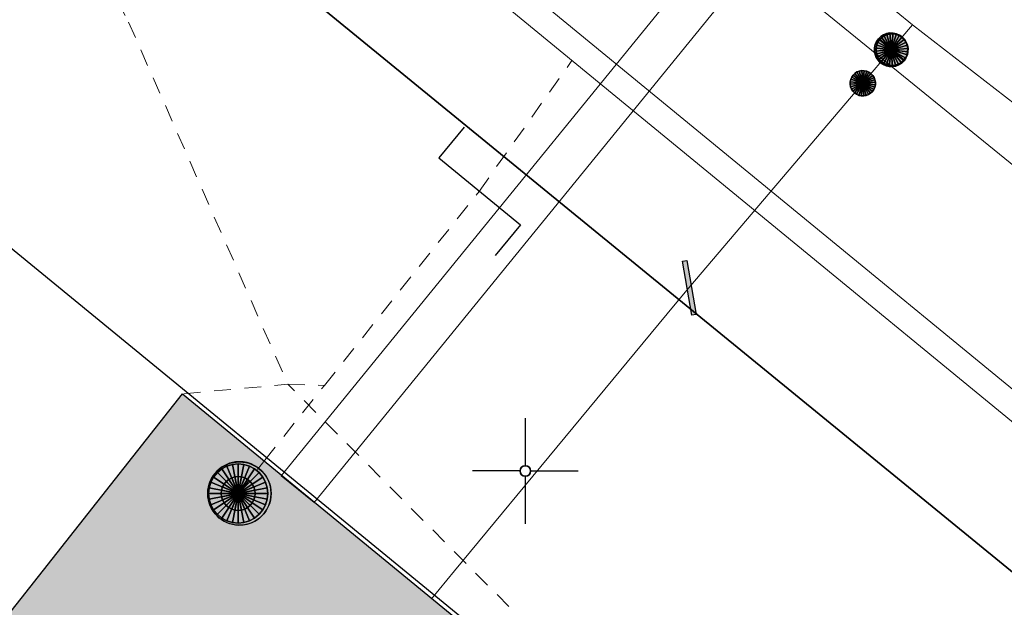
# Model space of a CAD drawing. Header units: metres. Extents: x 2695560 to 2696939, y 1260529 to 1262050.
# Tile 80 of 256: x 2696045 to 2696057, y 1260848 to 1260855. Entities that reach past the tile are written whole.
import ezdxf

# ---------------------------------------------------------------- set-up
doc = ezdxf.new("R2010")
doc.units = ezdxf.units.M
doc.linetypes.add('AUSGEZOGEN', pattern=[0])
doc.linetypes.add('VERDECKT2_S2', pattern=[0.36, 0.2, -0.16])
for name, color, linetype in [('XR$1$AV_Gebäudeflächen (BB)', 7, 'AUSGEZOGEN'), ('XR$1$AV_Koordinatennetzpunkte', 7, 'AUSGEZOGEN'), ('XR$1$AV_Linien (BB)', 7, 'AUSGEZOGEN'), ('XR$1$AW_LK_Schachtdeckel', 24, 'AUSGEZOGEN'), ('XR$1$AW_LK_Zwischenpunkt', 24, 'AUSGEZOGEN'), ('XR$1$GA_LK_Absperrarmatur', 32, 'AUSGEZOGEN'), ('XR$1$GA_LK_Rohrleitungsteil', 32, 'AUSGEZOGEN'), ('XR$1$Liegenschaftsgrenzen', 7, 'AUSGEZOGEN'), ('XR$1$PFAW', 255, 'AUSGEZOGEN'), ('XR$1$PFGA', 255, 'AUSGEZOGEN'), ('XR$1$RP_Abstandslinie', 7, 'AUSGEZOGEN')]:
    doc.layers.add(name, color=color, linetype=linetype)
for name, color, linetype, lineweight in [('XR$2$ABW-Linie-R-ungenau', 4, 'VERDECKT2_S2', 18), ('XR$2$ABW-LinieFlaeche-R-genau', 4, 'AUSGEZOGEN', 18), ('XR$2$ABW-Punkt', 6, 'AUSGEZOGEN', 18), ('XR$2$ELE-LinieFlaeche-genau', 1, 'AUSGEZOGEN', 18), ('XR$2$GAS-Linie-genau', 12, 'AUSGEZOGEN', 18), ('XR$2$GAS-Punkt', 12, 'AUSGEZOGEN', 18), ('XR$2$WAS-Linie-genau', 5, 'AUSGEZOGEN', 18)]:
    doc.layers.add(name, color=color, linetype=linetype, lineweight=lineweight)

# ---------------------------------------------------------------- blocks, each defined once
blk = doc.blocks.new('COMPLEXOBJECT_769')
at = {"layer": 'XR$1$AV_Linien (BB)', "color": 7, "linetype": 'AUSGEZOGEN', "transparency": 33554687}
blk.add_line((6057.02, 10847.78), (6045.408, 10857.262), dxfattribs=at)
blk = doc.blocks.new('COMPLEXOBJECT_1176')
at = {"layer": 'XR$1$Liegenschaftsgrenzen', "color": 7, "linetype": 'AUSGEZOGEN', "transparency": 33554687}
blk.add_line((6041.04, 10860.83), (6057.02, 10847.78), dxfattribs=at)
blk = doc.blocks.new('BAV2041')
at = {"color": 7, "transparency": 33554687}
for p, q in [((0, 0.5), (0, 0.05)), ((-0.05, 0), (-0.5, 0)), ((0.05, 0), (0.5, 0)), ((0, -0.05), (0, -0.5))]:
    blk.add_line(p, q, dxfattribs=at)
blk.add_circle((0, 0), 0.05, dxfattribs=at)
for start, end in [(90, 270), (270, 90)]:
    blk.add_arc((0, 0), 0.05, start, end, dxfattribs=at)
blk = doc.blocks.new('BAW2093')
at = {"transparency": 33554687}
blk.add_lwpolyline([(-0.375, -0.5), (0, -0.5), (0, 0.5), (0.375, 0.5)], dxfattribs=at)
blk = doc.blocks.new('BAW2082')
at = {"layer": 'XR$1$PFAW', "transparency": 33554687}
blk.add_hatch(color=7, dxfattribs=at).paths.add_polyline_path([(0.509, -0.003), (0.499, 0.098), (0.469, 0.194), (0.42, 0.283), (0.354, 0.359), (0.274, 0.421), (0.183, 0.466), (0.085, 0.491), (-0.016, 0.496), (-0.116, 0.481), (-0.211, 0.446), (-0.297, 0.392), (-0.37, 0.323), (-0.428, 0.24), (-0.468, 0.147), (-0.488, 0.047), (-0.488, -0.054), (-0.468, -0.153), (-0.428, -0.246), (-0.37, -0.329), (-0.297, -0.398), (-0.211, -0.452), (-0.116, -0.487), (-0.016, -0.502), (0.085, -0.497), (0.183, -0.472), (0.274, -0.427), (0.354, -0.366), (0.42, -0.289), (0.469, -0.2), (0.499, -0.104)])
at = {"transparency": 33554687}
for start, end in [(91.1948, 268.8052), (268.8052, 91.1948)]:
    blk.add_arc((0.01, 0), 0.5, start, end, dxfattribs=at)
at = {"layer": 'XR$1$PFAW', "transparency": 33554687}
blk.add_circle((0.009, -0.003), 0.5, dxfattribs=at)
blk = doc.blocks.new('BGA2013')
at = {"transparency": 33554687}
blk.add_hatch(color=36, dxfattribs=at).paths.add_polyline_path([(-0.291, -0.409), (0.352, 0.357), (0.291, 0.409), (-0.352, -0.357)])
at = {"color": 32, "transparency": 33554687}
blk.add_lwpolyline([(-0.291, -0.409), (-0.352, -0.357), (0.291, 0.409), (0.352, 0.357), (-0.291, -0.409)], close=True, dxfattribs=at)
blk = doc.blocks.new('BGA965')
at = {"layer": 'XR$1$PFGA', "transparency": 33554687}
blk.add_hatch(color=7, dxfattribs=at).paths.add_polyline_path([(0.5, 0), (0.49, 0.101), (0.459, 0.197), (0.41, 0.286), (0.344, 0.362), (0.264, 0.424), (0.174, 0.469), (0.076, 0.494), (-0.025, 0.499), (-0.125, 0.484), (-0.22, 0.449), (-0.306, 0.395), (-0.379, 0.326), (-0.437, 0.243), (-0.477, 0.15), (-0.497, 0.051), (-0.497, -0.051), (-0.477, -0.15), (-0.437, -0.243), (-0.379, -0.326), (-0.306, -0.395), (-0.22, -0.449), (-0.125, -0.484), (-0.025, -0.499), (0.076, -0.494), (0.174, -0.469), (0.264, -0.424), (0.344, -0.362), (0.41, -0.286), (0.459, -0.197), (0.49, -0.101)])
at = {"color": 32, "transparency": 33554687}
blk.add_line((0, 0.5), (0, -0.5), dxfattribs=at)
for start, end in [(90, 270), (270, 90)]:
    blk.add_arc((0, 0), 0.5, start, end, dxfattribs=at)
at = {"layer": 'XR$1$PFGA', "transparency": 33554687}
blk.add_circle((0, 0), 0.5, dxfattribs=at)
blk = doc.blocks.new('GAS-ABSPERRORGAN')
at = {"layer": 'XR$2$GAS-Punkt', "linetype": 'AUSGEZOGEN', "lineweight": 25, "transparency": 33554687}
blk.add_line((0, 200, 2500), (0, -200, 2500), dxfattribs=at)
for points in [[(-141, 141, 2500), (0, 0, 2500), (-166, 111, 2500)], [(-141, 141), (0, 0), (-166, 111)], [(-141, 141, 2500), (-141, 141), (-166, 111), (-166, 111, 2500)], [(-111, 166, 2500), (0, 0, 2500), (-141, 141, 2500)], [(-111, 166), (0, 0), (-141, 141)], [(-111, 166, 2500), (-111, 166), (-141, 141), (-141, 141, 2500)], [(-77, 185, 2500), (0, 0, 2500), (-111, 166, 2500)], [(-77, 185), (0, 0), (-111, 166)], [(-77, 185, 2500), (-77, 185), (-111, 166), (-111, 166, 2500)], [(-39, 196, 2500), (0, 0, 2500), (-77, 185, 2500)], [(-39, 196), (0, 0), (-77, 185)], [(-39, 196, 2500), (-39, 196), (-77, 185), (-77, 185, 2500)], [(0, 200, 2500), (0, 0, 2500), (-39, 196, 2500)], [(0, 200), (0, 0), (-39, 196)], [(0, 200, 2500), (0, 200), (-39, 196), (-39, 196, 2500)], [(39, 196, 2500), (0, 0, 2500), (0, 200, 2500)], [(39, 196), (0, 0), (0, 200)], [(39, 196, 2500), (39, 196), (0, 200), (0, 200, 2500)], [(77, 185, 2500), (0, 0, 2500), (39, 196, 2500)], [(77, 185), (0, 0), (39, 196)], [(111, 166, 2500), (0, 0, 2500), (77, 185, 2500)], [(111, 166), (0, 0), (77, 185)], [(141, 141, 2500), (0, 0, 2500), (111, 166, 2500)], [(141, 141), (0, 0), (111, 166)], [(166, 111, 2500), (0, 0, 2500), (141, 141, 2500)], [(166, 111), (0, 0), (141, 141)], [(77, 185, 2500), (77, 185), (39, 196), (39, 196, 2500)], [(111, 166, 2500), (111, 166), (77, 185), (77, 185, 2500)], [(141, 141, 2500), (141, 141), (111, 166), (111, 166, 2500)], [(166, 111, 2500), (166, 111), (141, 141), (141, 141, 2500)], [(-196, 39, 2500), (0, 0, 2500), (-200, 0, 2500)], [(-196, 39), (0, 0), (-200, 0)], [(-196, 39, 2500), (-196, 39), (-200, 0), (-200, 0, 2500)], [(-200, 0, 2500), (0, 0, 2500), (-196, -39, 2500)], [(-200, 0), (0, 0), (-196, -39)], [(-185, 77, 2500), (0, 0, 2500), (-196, 39, 2500)], [(-185, 77), (0, 0), (-196, 39)], [(-185, 77, 2500), (-185, 77), (-196, 39), (-196, 39, 2500)], [(-196, -39, 2500), (0, 0, 2500), (-185, -77, 2500)], [(-196, -39), (0, 0), (-185, -77)], [(-166, 111, 2500), (0, 0, 2500), (-185, 77, 2500)], [(-166, 111), (0, 0), (-185, 77)], [(-166, 111, 2500), (-166, 111), (-185, 77), (-185, 77, 2500)], [(-185, -77, 2500), (0, 0, 2500), (-166, -111, 2500)], [(-185, -77), (0, 0), (-166, -111)], [(-166, -111, 2500), (0, 0, 2500), (-141, -141, 2500)], [(-166, -111), (0, 0), (-141, -141)], [(-141, -141, 2500), (0, 0, 2500), (-111, -166, 2500)], [(-141, -141), (0, 0), (-111, -166)], [(-111, -166, 2500), (0, 0, 2500), (-77, -185, 2500)], [(-111, -166), (0, 0), (-77, -185)], [(-77, -185, 2500), (0, 0, 2500), (-39, -196, 2500)], [(-77, -185), (0, 0), (-39, -196)], [(-39, -196, 2500), (0, 0, 2500), (0, -200, 2500)], [(-39, -196), (0, 0), (0, -200)], [(185, 77, 2500), (0, 0, 2500), (166, 111, 2500)], [(185, 77), (0, 0), (166, 111)], [(196, 39, 2500), (0, 0, 2500), (185, 77, 2500)], [(196, 39), (0, 0), (185, 77)], [(200, 0, 2500), (0, 0, 2500), (196, 39, 2500)], [(200, 0), (0, 0), (196, 39)], [(0, -200, 2500), (0, 0, 2500), (39, -196, 2500)], [(39, -196, 2500), (0, 0, 2500), (77, -185, 2500)], [(77, -185, 2500), (0, 0, 2500), (111, -166, 2500)], [(111, -166, 2500), (0, 0, 2500), (141, -141, 2500)], [(141, -141, 2500), (0, 0, 2500), (166, -111, 2500)], [(166, -111, 2500), (0, 0, 2500), (185, -77, 2500)], [(185, -77, 2500), (0, 0, 2500), (196, -39, 2500)], [(196, -39, 2500), (0, 0, 2500), (200, 0, 2500)], [(0, -200), (0, 0), (39, -196)], [(39, -196), (0, 0), (77, -185)], [(77, -185), (0, 0), (111, -166)], [(111, -166), (0, 0), (141, -141)], [(141, -141), (0, 0), (166, -111)], [(166, -111), (0, 0), (185, -77)], [(185, -77), (0, 0), (196, -39)], [(196, -39), (0, 0), (200, 0)], [(185, 77, 2500), (185, 77), (166, 111), (166, 111, 2500)], [(196, 39, 2500), (196, 39), (185, 77), (185, 77, 2500)], [(200, 0, 2500), (200, 0), (196, 39), (196, 39, 2500)], [(-200, 0, 2500), (-200, 0), (-196, -39), (-196, -39, 2500)], [(-196, -39, 2500), (-196, -39), (-185, -77), (-185, -77, 2500)], [(-185, -77, 2500), (-185, -77), (-166, -111), (-166, -111, 2500)], [(-166, -111, 2500), (-166, -111), (-141, -141), (-141, -141, 2500)], [(141, -141, 2500), (141, -141), (166, -111), (166, -111, 2500)], [(166, -111, 2500), (166, -111), (185, -77), (185, -77, 2500)], [(185, -77, 2500), (185, -77), (196, -39), (196, -39, 2500)], [(196, -39, 2500), (196, -39), (200, 0), (200, 0, 2500)], [(-141, -141, 2500), (-141, -141), (-111, -166), (-111, -166, 2500)], [(-111, -166, 2500), (-111, -166), (-77, -185), (-77, -185, 2500)], [(-77, -185, 2500), (-77, -185), (-39, -196), (-39, -196, 2500)], [(-39, -196, 2500), (-39, -196), (0, -200), (0, -200, 2500)], [(0, -200, 2500), (0, -200), (39, -196), (39, -196, 2500)], [(39, -196, 2500), (39, -196), (77, -185), (77, -185, 2500)], [(77, -185, 2500), (77, -185), (111, -166), (111, -166, 2500)], [(111, -166, 2500), (111, -166), (141, -141), (141, -141, 2500)]]:
    blk.add_3dface(points, dxfattribs=at)
blk = doc.blocks.new('GAS-BOGEN_VERTIKAL')
at = {"layer": 'XR$2$GAS-Punkt', "linetype": 'AUSGEZOGEN', "true_color": 0xc50000, "transparency": 33554687}
blk.add_hatch(color=12, dxfattribs=at).paths.add_polyline_path([(0, -150), (15, -149), (30, -147), (45, -143), (59, -138), (73, -131), (86, -123), (98, -114), (109, -103), (119, -92), (127, -79), (135, -66), (141, -52), (145, -38), (148, -23), (150, -8), (150, 8), (148, 23), (145, 38), (141, 52), (135, 66), (127, 79), (119, 92), (109, 103), (98, 114), (86, 123), (73, 131), (59, 138), (45, 143), (30, 147), (15, 149), (0, 150), (-15, 149), (-30, 147), (-45, 143), (-59, 138), (-73, 131), (-86, 123), (-98, 114), (-109, 103), (-119, 92), (-127, 79), (-135, 66), (-141, 52), (-145, 38), (-148, 23), (-150, 8), (-150, -8), (-148, -23), (-145, -38), (-141, -52), (-135, -66), (-127, -79), (-119, -92), (-109, -103), (-98, -114), (-86, -123), (-73, -131), (-59, -138), (-45, -143), (-30, -147), (-15, -149)])
at = {"layer": 'XR$2$GAS-Punkt', "linetype": 'AUSGEZOGEN', "lineweight": 25, "transparency": 33554687}
for points in [[(-83, 125, 2500), (0, 0, 2500), (-106, 106, 2500)], [(-83, 125), (0, 0), (-106, 106)], [(-83, 125, 2500), (-83, 125), (-106, 106), (-106, 106, 2500)], [(-57, 139, 2500), (0, 0, 2500), (-83, 125, 2500)], [(-57, 139), (0, 0), (-83, 125)], [(-57, 139, 2500), (-57, 139), (-83, 125), (-83, 125, 2500)], [(-29, 147, 2500), (0, 0, 2500), (-57, 139, 2500)], [(-29, 147), (0, 0), (-57, 139)], [(-29, 147, 2500), (-29, 147), (-57, 139), (-57, 139, 2500)], [(0, 150, 2500), (0, 0, 2500), (-29, 147, 2500)], [(0, 150), (0, 0), (-29, 147)], [(0, 150, 2500), (0, 150), (-29, 147), (-29, 147, 2500)], [(29, 147, 2500), (0, 0, 2500), (0, 150, 2500)], [(29, 147), (0, 0), (0, 150)], [(29, 147, 2500), (29, 147), (0, 150), (0, 150, 2500)], [(57, 139, 2500), (0, 0, 2500), (29, 147, 2500)], [(57, 139), (0, 0), (29, 147)], [(83, 125, 2500), (0, 0, 2500), (57, 139, 2500)], [(83, 125), (0, 0), (57, 139)], [(106, 106, 2500), (0, 0, 2500), (83, 125, 2500)], [(106, 106), (0, 0), (83, 125)], [(57, 139, 2500), (57, 139), (29, 147), (29, 147, 2500)], [(83, 125, 2500), (83, 125), (57, 139), (57, 139, 2500)], [(106, 106, 2500), (106, 106), (83, 125), (83, 125, 2500)], [(-147, 29, 2500), (0, 0, 2500), (-150, 0, 2500)], [(-147, 29), (0, 0), (-150, 0)], [(-147, 29, 2500), (-147, 29), (-150, 0), (-150, 0, 2500)], [(-150, 0, 2500), (0, 0, 2500), (-147, -29, 2500)], [(-150, 0), (0, 0), (-147, -29)], [(-139, 57, 2500), (0, 0, 2500), (-147, 29, 2500)], [(-139, 57), (0, 0), (-147, 29)], [(-139, 57, 2500), (-139, 57), (-147, 29), (-147, 29, 2500)], [(-147, -29, 2500), (0, 0, 2500), (-139, -57, 2500)], [(-147, -29), (0, 0), (-139, -57)], [(-125, 83, 2500), (0, 0, 2500), (-139, 57, 2500)], [(-125, 83), (0, 0), (-139, 57)], [(-125, 83, 2500), (-125, 83), (-139, 57), (-139, 57, 2500)], [(-139, -57, 2500), (0, 0, 2500), (-125, -83, 2500)], [(-139, -57), (0, 0), (-125, -83)], [(-106, 106, 2500), (0, 0, 2500), (-125, 83, 2500)], [(-106, 106), (0, 0), (-125, 83)], [(-106, 106, 2500), (-106, 106), (-125, 83), (-125, 83, 2500)], [(-125, -83, 2500), (0, 0, 2500), (-106, -106, 2500)], [(-125, -83), (0, 0), (-106, -106)], [(-106, -106, 2500), (0, 0, 2500), (-83, -125, 2500)], [(-106, -106), (0, 0), (-83, -125)], [(-83, -125, 2500), (0, 0, 2500), (-57, -139, 2500)], [(-83, -125), (0, 0), (-57, -139)], [(-57, -139, 2500), (0, 0, 2500), (-29, -147, 2500)], [(-57, -139), (0, 0), (-29, -147)], [(-29, -147, 2500), (0, 0, 2500), (0, -150, 2500)], [(-29, -147), (0, 0), (0, -150)], [(125, 83, 2500), (0, 0, 2500), (106, 106, 2500)], [(125, 83), (0, 0), (106, 106)], [(139, 57, 2500), (0, 0, 2500), (125, 83, 2500)], [(139, 57), (0, 0), (125, 83)], [(147, 29, 2500), (0, 0, 2500), (139, 57, 2500)], [(147, 29), (0, 0), (139, 57)], [(150, 0, 2500), (0, 0, 2500), (147, 29, 2500)], [(150, 0), (0, 0), (147, 29)], [(0, -150, 2500), (0, 0, 2500), (29, -147, 2500)], [(29, -147, 2500), (0, 0, 2500), (57, -139, 2500)], [(57, -139, 2500), (0, 0, 2500), (83, -125, 2500)], [(83, -125, 2500), (0, 0, 2500), (106, -106, 2500)], [(106, -106, 2500), (0, 0, 2500), (125, -83, 2500)], [(125, -83, 2500), (0, 0, 2500), (139, -57, 2500)], [(139, -57, 2500), (0, 0, 2500), (147, -29, 2500)], [(147, -29, 2500), (0, 0, 2500), (150, 0, 2500)], [(0, -150), (0, 0), (29, -147)], [(29, -147), (0, 0), (57, -139)], [(57, -139), (0, 0), (83, -125)], [(83, -125), (0, 0), (106, -106)], [(106, -106), (0, 0), (125, -83)], [(125, -83), (0, 0), (139, -57)], [(139, -57), (0, 0), (147, -29)], [(147, -29), (0, 0), (150, 0)], [(125, 83, 2500), (125, 83), (106, 106), (106, 106, 2500)], [(139, 57, 2500), (139, 57), (125, 83), (125, 83, 2500)], [(147, 29, 2500), (147, 29), (139, 57), (139, 57, 2500)], [(150, 0, 2500), (150, 0), (147, 29), (147, 29, 2500)], [(-150, 0, 2500), (-150, 0), (-147, -29), (-147, -29, 2500)], [(-147, -29, 2500), (-147, -29), (-139, -57), (-139, -57, 2500)], [(-139, -57, 2500), (-139, -57), (-125, -83), (-125, -83, 2500)], [(-125, -83, 2500), (-125, -83), (-106, -106), (-106, -106, 2500)], [(-106, -106, 2500), (-106, -106), (-83, -125), (-83, -125, 2500)], [(83, -125, 2500), (83, -125), (106, -106), (106, -106, 2500)], [(106, -106, 2500), (106, -106), (125, -83), (125, -83, 2500)], [(125, -83, 2500), (125, -83), (139, -57), (139, -57, 2500)], [(139, -57, 2500), (139, -57), (147, -29), (147, -29, 2500)], [(147, -29, 2500), (147, -29), (150, 0), (150, 0, 2500)], [(-83, -125, 2500), (-83, -125), (-57, -139), (-57, -139, 2500)], [(-57, -139, 2500), (-57, -139), (-29, -147), (-29, -147, 2500)], [(-29, -147, 2500), (-29, -147), (0, -150), (0, -150, 2500)], [(0, -150, 2500), (0, -150), (29, -147), (29, -147, 2500)], [(29, -147, 2500), (29, -147), (57, -139), (57, -139, 2500)], [(57, -139, 2500), (57, -139), (83, -125), (83, -125, 2500)]]:
    blk.add_3dface(points, dxfattribs=at)
blk = doc.blocks.new('ABW-NORMSCHACHT_WEITERE')
at = {"layer": 'XR$2$ABW-Punkt', "linetype": 'AUSGEZOGEN', "lineweight": 25, "transparency": 33554687}
for points in [[(-141, 141, 2500), (0, 0, 2500), (-166, 111, 2500)], [(-141, 141), (0, 0), (-166, 111)], [(-141, 141, 2500), (-141, 141), (-166, 111), (-166, 111, 2500)], [(-111, 166, 2500), (0, 0, 2500), (-141, 141, 2500)], [(-111, 166), (0, 0), (-141, 141)], [(-111, 166, 2500), (-111, 166), (-141, 141), (-141, 141, 2500)], [(-77, 185, 2500), (0, 0, 2500), (-111, 166, 2500)], [(-77, 185), (0, 0), (-111, 166)], [(-77, 185, 2500), (-77, 185), (-111, 166), (-111, 166, 2500)], [(-39, 196, 2500), (0, 0, 2500), (-77, 185, 2500)], [(-39, 196), (0, 0), (-77, 185)], [(-39, 196, 2500), (-39, 196), (-77, 185), (-77, 185, 2500)], [(0, 200, 2500), (0, 0, 2500), (-39, 196, 2500)], [(0, 200), (0, 0), (-39, 196)], [(0, 200, 2500), (0, 200), (-39, 196), (-39, 196, 2500)], [(39, 196, 2500), (0, 0, 2500), (0, 200, 2500)], [(39, 196), (0, 0), (0, 200)], [(39, 196, 2500), (39, 196), (0, 200), (0, 200, 2500)], [(77, 185, 2500), (0, 0, 2500), (39, 196, 2500)], [(77, 185), (0, 0), (39, 196)], [(111, 166, 2500), (0, 0, 2500), (77, 185, 2500)], [(111, 166), (0, 0), (77, 185)], [(141, 141, 2500), (0, 0, 2500), (111, 166, 2500)], [(141, 141), (0, 0), (111, 166)], [(166, 111, 2500), (0, 0, 2500), (141, 141, 2500)], [(166, 111), (0, 0), (141, 141)], [(77, 185, 2500), (77, 185), (39, 196), (39, 196, 2500)], [(111, 166, 2500), (111, 166), (77, 185), (77, 185, 2500)], [(141, 141, 2500), (141, 141), (111, 166), (111, 166, 2500)], [(166, 111, 2500), (166, 111), (141, 141), (141, 141, 2500)], [(-196, 39, 2500), (0, 0, 2500), (-200, 0, 2500)], [(-196, 39), (0, 0), (-200, 0)], [(-196, 39, 2500), (-196, 39), (-200, 0), (-200, 0, 2500)], [(-200, 0, 2500), (0, 0, 2500), (-196, -39, 2500)], [(-200, 0), (0, 0), (-196, -39)], [(-185, 77, 2500), (0, 0, 2500), (-196, 39, 2500)], [(-185, 77), (0, 0), (-196, 39)], [(-185, 77, 2500), (-185, 77), (-196, 39), (-196, 39, 2500)], [(-196, -39, 2500), (0, 0, 2500), (-185, -77, 2500)], [(-196, -39), (0, 0), (-185, -77)], [(-166, 111, 2500), (0, 0, 2500), (-185, 77, 2500)], [(-166, 111), (0, 0), (-185, 77)], [(-166, 111, 2500), (-166, 111), (-185, 77), (-185, 77, 2500)], [(-185, -77, 2500), (0, 0, 2500), (-166, -111, 2500)], [(-185, -77), (0, 0), (-166, -111)], [(-166, -111, 2500), (0, 0, 2500), (-141, -141, 2500)], [(-166, -111), (0, 0), (-141, -141)], [(-141, -141, 2500), (0, 0, 2500), (-111, -166, 2500)], [(-141, -141), (0, 0), (-111, -166)], [(-111, -166, 2500), (0, 0, 2500), (-77, -185, 2500)], [(-111, -166), (0, 0), (-77, -185)], [(-77, -185, 2500), (0, 0, 2500), (-39, -196, 2500)], [(-77, -185), (0, 0), (-39, -196)], [(-39, -196, 2500), (0, 0, 2500), (0, -200, 2500)], [(-39, -196), (0, 0), (0, -200)], [(185, 77, 2500), (0, 0, 2500), (166, 111, 2500)], [(185, 77), (0, 0), (166, 111)], [(196, 39, 2500), (0, 0, 2500), (185, 77, 2500)], [(196, 39), (0, 0), (185, 77)], [(200, 0, 2500), (0, 0, 2500), (196, 39, 2500)], [(200, 0), (0, 0), (196, 39)], [(0, -200, 2500), (0, 0, 2500), (39, -196, 2500)], [(39, -196, 2500), (0, 0, 2500), (77, -185, 2500)], [(77, -185, 2500), (0, 0, 2500), (111, -166, 2500)], [(111, -166, 2500), (0, 0, 2500), (141, -141, 2500)], [(141, -141, 2500), (0, 0, 2500), (166, -111, 2500)], [(166, -111, 2500), (0, 0, 2500), (185, -77, 2500)], [(185, -77, 2500), (0, 0, 2500), (196, -39, 2500)], [(196, -39, 2500), (0, 0, 2500), (200, 0, 2500)], [(0, -200), (0, 0), (39, -196)], [(39, -196), (0, 0), (77, -185)], [(77, -185), (0, 0), (111, -166)], [(111, -166), (0, 0), (141, -141)], [(141, -141), (0, 0), (166, -111)], [(166, -111), (0, 0), (185, -77)], [(185, -77), (0, 0), (196, -39)], [(196, -39), (0, 0), (200, 0)], [(185, 77, 2500), (185, 77), (166, 111), (166, 111, 2500)], [(196, 39, 2500), (196, 39), (185, 77), (185, 77, 2500)], [(200, 0, 2500), (200, 0), (196, 39), (196, 39, 2500)], [(-200, 0, 2500), (-200, 0), (-196, -39), (-196, -39, 2500)], [(-196, -39, 2500), (-196, -39), (-185, -77), (-185, -77, 2500)], [(-185, -77, 2500), (-185, -77), (-166, -111), (-166, -111, 2500)], [(-166, -111, 2500), (-166, -111), (-141, -141), (-141, -141, 2500)], [(141, -141, 2500), (141, -141), (166, -111), (166, -111, 2500)], [(166, -111, 2500), (166, -111), (185, -77), (185, -77, 2500)], [(185, -77, 2500), (185, -77), (196, -39), (196, -39, 2500)], [(196, -39, 2500), (196, -39), (200, 0), (200, 0, 2500)], [(-141, -141, 2500), (-141, -141), (-111, -166), (-111, -166, 2500)], [(-111, -166, 2500), (-111, -166), (-77, -185), (-77, -185, 2500)], [(-77, -185, 2500), (-77, -185), (-39, -196), (-39, -196, 2500)], [(-39, -196, 2500), (-39, -196), (0, -200), (0, -200, 2500)], [(0, -200, 2500), (0, -200), (39, -196), (39, -196, 2500)], [(39, -196, 2500), (39, -196), (77, -185), (77, -185, 2500)], [(77, -185, 2500), (77, -185), (111, -166), (111, -166, 2500)], [(111, -166, 2500), (111, -166), (141, -141), (141, -141, 2500)]]:
    blk.add_3dface(points, dxfattribs=at)
blk = doc.blocks.new('ABW-DECKEL')
at = {"layer": 'XR$2$ABW-Punkt', "linetype": 'AUSGEZOGEN', "lineweight": 25, "transparency": 33554687}
for points in [[(0, 350, 2500), (0, 0, 2500), (-68, 343, 2500)], [(0, 350), (0, 0), (-68, 343)], [(0, 350, 2500), (0, 350), (-68, 343), (-68, 343, 2500)], [(68, 343, 2500), (0, 0, 2500), (0, 350, 2500)], [(68, 343), (0, 0), (0, 350)], [(68, 343, 2500), (68, 343), (0, 350), (0, 350, 2500)], [(-247, 247, 2500), (0, 0, 2500), (-291, 194, 2500)], [(-247, 247), (0, 0), (-291, 194)], [(-247, 247, 2500), (-247, 247), (-291, 194), (-291, 194, 2500)], [(-194, 291, 2500), (0, 0, 2500), (-247, 247, 2500)], [(-194, 291), (0, 0), (-247, 247)], [(-194, 291, 2500), (-194, 291), (-247, 247), (-247, 247, 2500)], [(-134, 323, 2500), (0, 0, 2500), (-194, 291, 2500)], [(-134, 323), (0, 0), (-194, 291)], [(-134, 323, 2500), (-134, 323), (-194, 291), (-194, 291, 2500)], [(-68, 343, 2500), (0, 0, 2500), (-134, 323, 2500)], [(-68, 343), (0, 0), (-134, 323)], [(-68, 343, 2500), (-68, 343), (-134, 323), (-134, 323, 2500)], [(134, 323, 2500), (0, 0, 2500), (68, 343, 2500)], [(134, 323), (0, 0), (68, 343)], [(194, 291, 2500), (0, 0, 2500), (134, 323, 2500)], [(194, 291), (0, 0), (134, 323)], [(247, 247, 2500), (0, 0, 2500), (194, 291, 2500)], [(247, 247), (0, 0), (194, 291)], [(291, 194, 2500), (0, 0, 2500), (247, 247, 2500)], [(291, 194), (0, 0), (247, 247)], [(134, 323, 2500), (134, 323), (68, 343), (68, 343, 2500)], [(194, 291, 2500), (194, 291), (134, 323), (134, 323, 2500)], [(247, 247, 2500), (247, 247), (194, 291), (194, 291, 2500)], [(291, 194, 2500), (291, 194), (247, 247), (247, 247, 2500)], [(-323, 134, 2500), (0, 0, 2500), (-343, 68, 2500)], [(-323, 134), (0, 0), (-343, 68)], [(-323, 134, 2500), (-323, 134), (-343, 68), (-343, 68, 2500)], [(-291, 194, 2500), (0, 0, 2500), (-323, 134, 2500)], [(-291, 194), (0, 0), (-323, 134)], [(-291, 194, 2500), (-291, 194), (-323, 134), (-323, 134, 2500)], [(323, 134, 2500), (0, 0, 2500), (291, 194, 2500)], [(323, 134), (0, 0), (291, 194)], [(343, 68, 2500), (0, 0, 2500), (323, 134, 2500)], [(343, 68), (0, 0), (323, 134)], [(323, 134, 2500), (323, 134), (291, 194), (291, 194, 2500)], [(343, 68, 2500), (343, 68), (323, 134), (323, 134, 2500)], [(-343, 68, 2500), (0, 0, 2500), (-350, 0, 2500)], [(-343, 68), (0, 0), (-350, 0)], [(-343, 68, 2500), (-343, 68), (-350, 0), (-350, 0, 2500)], [(-350, 0, 2500), (0, 0, 2500), (-343, -68, 2500)], [(-350, 0), (0, 0), (-343, -68)], [(-343, -68, 2500), (0, 0, 2500), (-323, -134, 2500)], [(-343, -68), (0, 0), (-323, -134)], [(-323, -134, 2500), (0, 0, 2500), (-291, -194, 2500)], [(-323, -134), (0, 0), (-291, -194)], [(-291, -194, 2500), (0, 0, 2500), (-247, -247, 2500)], [(-291, -194), (0, 0), (-247, -247)], [(-247, -247, 2500), (0, 0, 2500), (-194, -291, 2500)], [(-247, -247), (0, 0), (-194, -291)], [(-194, -291, 2500), (0, 0, 2500), (-134, -323, 2500)], [(-194, -291), (0, 0), (-134, -323)], [(-134, -323, 2500), (0, 0, 2500), (-68, -343, 2500)], [(-134, -323), (0, 0), (-68, -343)], [(-68, -343, 2500), (0, 0, 2500), (0, -350, 2500)], [(-68, -343), (0, 0), (0, -350)], [(350, 0, 2500), (0, 0, 2500), (343, 68, 2500)], [(350, 0), (0, 0), (343, 68)], [(0, -350, 2500), (0, 0, 2500), (68, -343, 2500)], [(68, -343, 2500), (0, 0, 2500), (134, -323, 2500)], [(134, -323, 2500), (0, 0, 2500), (194, -291, 2500)], [(194, -291, 2500), (0, 0, 2500), (247, -247, 2500)], [(247, -247, 2500), (0, 0, 2500), (291, -194, 2500)], [(291, -194, 2500), (0, 0, 2500), (323, -134, 2500)], [(323, -134, 2500), (0, 0, 2500), (343, -68, 2500)], [(343, -68, 2500), (0, 0, 2500), (350, 0, 2500)], [(0, -350), (0, 0), (68, -343)], [(68, -343), (0, 0), (134, -323)], [(134, -323), (0, 0), (194, -291)], [(194, -291), (0, 0), (247, -247)], [(247, -247), (0, 0), (291, -194)], [(291, -194), (0, 0), (323, -134)], [(323, -134), (0, 0), (343, -68)], [(343, -68), (0, 0), (350, 0)], [(350, 0, 2500), (350, 0), (343, 68), (343, 68, 2500)], [(-350, 0, 2500), (-350, 0), (-343, -68), (-343, -68, 2500)], [(-343, -68, 2500), (-343, -68), (-323, -134), (-323, -134, 2500)], [(323, -134, 2500), (323, -134), (343, -68), (343, -68, 2500)], [(343, -68, 2500), (343, -68), (350, 0), (350, 0, 2500)], [(-323, -134, 2500), (-323, -134), (-291, -194), (-291, -194, 2500)], [(-291, -194, 2500), (-291, -194), (-247, -247), (-247, -247, 2500)], [(247, -247, 2500), (247, -247), (291, -194), (291, -194, 2500)], [(291, -194, 2500), (291, -194), (323, -134), (323, -134, 2500)], [(-247, -247, 2500), (-247, -247), (-194, -291), (-194, -291, 2500)], [(-194, -291, 2500), (-194, -291), (-134, -323), (-134, -323, 2500)], [(-134, -323, 2500), (-134, -323), (-68, -343), (-68, -343, 2500)], [(-68, -343, 2500), (-68, -343), (0, -350), (0, -350, 2500)], [(0, -350, 2500), (0, -350), (68, -343), (68, -343, 2500)], [(68, -343, 2500), (68, -343), (134, -323), (134, -323, 2500)], [(134, -323, 2500), (134, -323), (194, -291), (194, -291, 2500)], [(194, -291, 2500), (194, -291), (247, -247), (247, -247, 2500)]]:
    blk.add_3dface(points, dxfattribs=at)

msp = doc.modelspace()

# ---------------------------------------------------------------- hatches: boundary and pattern name
at = {"layer": 'XR$1$AV_Gebäudeflächen (BB)', "true_color": 0xd2d2d2, "transparency": 33554687}
msp.add_hatch(color=254, dxfattribs=at).paths.add_polyline_path([(2696047.788, 1260836.173), (2696054.417, 1260844.565), (2696046.909, 1260850.723), (2696044.409, 1260847.554), (2696043.587, 1260848.177), (2696042.02, 1260846.163), (2696040.228, 1260847.571), (2696037.656, 1260844.265), (2696040.239, 1260842.225), (2696040.196, 1260842.17)])

# ---------------------------------------------------------------- linework, layer by layer
at = {"layer": 'XR$1$AV_Linien (BB)', "color": 7, "linetype": 'AUSGEZOGEN', "transparency": 33554687}
msp.add_lwpolyline([(2696047.788, 1260836.173), (2696040.196, 1260842.17), (2696040.239, 1260842.225), (2696037.656, 1260844.265), (2696040.228, 1260847.571), (2696042.02, 1260846.163), (2696043.587, 1260848.177), (2696044.409, 1260847.554), (2696046.909, 1260850.723), (2696054.417, 1260844.565), (2696047.788, 1260836.173)], close=True, dxfattribs=at)
at = {"layer": 'XR$1$RP_Abstandslinie', "color": 7, "linetype": 'AUSGEZOGEN', "transparency": 33554687}
msp.add_lwpolyline([(2696026.2, 1260867.73), (2695998.35, 1260890.53), (2695947.27, 1260932.35), (2695926.54, 1260908.15), (2695905.69, 1260883.84), (2695959.93, 1260841.13), (2695986.64, 1260820.1), (2696016.64, 1260796.49), (2696054.39, 1260844.66), (2696026.2, 1260867.73)], close=True, dxfattribs=at)
at = {"layer": 'XR$2$ABW-Linie-R-ungenau', "linetype": 'VERDECKT2_S2', "transparency": 33554687}
for p, q in [((2696045.964, 1260855.692), (2696046.272, 1260855.121)), ((2696046.272, 1260855.121), (2696048.159, 1260850.835)), ((2696050.422, 1260853.117), (2696051.523, 1260854.665)), ((2696054.332, 1260844.633), (2696048.159, 1260850.835))]:
    msp.add_line(p, q, dxfattribs=at)
for points in [[(2696047.578, 1260849.544), (2696047.884, 1260849.936), (2696048.592, 1260850.823), (2696050.422, 1260853.117)], [(2696046.926, 1260850.724), (2696048.159, 1260850.835), (2696048.592, 1260850.823)]]:
    msp.add_lwpolyline(points, dxfattribs=at)
at = {"layer": 'XR$2$ABW-LinieFlaeche-R-genau', "linetype": 'AUSGEZOGEN', "transparency": 33554687}
msp.add_lwpolyline([(2696065.043, 1260843.584), (2696006.95, 1260891.205), (2696007.14, 1260891.437), (2696065.233, 1260843.816), (2696065.043, 1260843.584)], close=True, dxfattribs=at)
at = {"layer": 'XR$2$ELE-LinieFlaeche-genau', "linetype": 'AUSGEZOGEN', "transparency": 33554687}
msp.add_lwpolyline([(2696048.08, 1260849.754), (2696054.543, 1260857.682), (2696054.54, 1260857.671), (2696054.544, 1260857.69), (2696054.546, 1260857.709), (2696054.545, 1260857.727), (2696054.543, 1260857.747), (2696054.537, 1260857.768), (2696054.531, 1260857.784), (2696054.516, 1260857.813), (2696054.956, 1260858.049), (2696054.987, 1260857.992), (2696055.015, 1260857.918), (2696055.033, 1260857.845), (2696055.045, 1260857.769), (2696055.046, 1260857.689), (2696055.038, 1260857.612), (2696055.022, 1260857.537), (2696054.987, 1260857.434), (2696048.468, 1260849.438), (2696048.08, 1260849.754)], close=True, dxfattribs=at)
at = {"layer": 'XR$2$GAS-Linie-genau', "linetype": 'AUSGEZOGEN', "transparency": 33554687}
for p, q in [((2696039.061, 1260868.496), (2696055.557, 1260855.09)), ((2696055.557, 1260855.09), (2696055.304, 1260854.793)), ((2696055.557, 1260855.09), (2696057.195, 1260853.816)), ((2696055.304, 1260854.793), (2696054.967, 1260854.397)), ((2696054.967, 1260854.397), (2696052.905, 1260851.976)), ((2696052.905, 1260851.976), (2696052.746, 1260851.784)), ((2696052.746, 1260851.784), (2696050.132, 1260848.627)), ((2696050.132, 1260848.627), (2696049.858, 1260848.297))]:
    msp.add_line(p, q, dxfattribs=at)
at = {"layer": 'XR$2$WAS-Linie-genau', "linetype": 'AUSGEZOGEN', "transparency": 33554687}
msp.add_line((2696039.59, 1260867.378), (2696057.461, 1260852.845), dxfattribs=at)

# ---------------------------------------------------------------- block references
at = {"layer": 'XR$1$AV_Koordinatennetzpunkte', "color": 7, "linetype": 'AUSGEZOGEN', "lineweight": -3, "transparency": 33554687, "xscale": 1.25, "yscale": 1.25}
msp.add_blockref('BAV2041', (2696050.97, 1260849.81), dxfattribs=at)
at = {"layer": 'XR$1$AV_Linien (BB)', "color": 7, "linetype": 'AUSGEZOGEN', "lineweight": -3, "transparency": 33554687}
msp.add_blockref('COMPLEXOBJECT_769', (2690000.97, 1249999.81), dxfattribs=at)
at = {"layer": 'XR$1$AW_LK_Schachtdeckel', "color": 24, "linetype": 'AUSGEZOGEN', "lineweight": -3, "transparency": 33554687, "xscale": 0.7499999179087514, "yscale": 0.7499999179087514}
msp.add_blockref('BAW2082', (2696047.578, 1260849.545), dxfattribs=at)
at = {"layer": 'XR$1$AW_LK_Zwischenpunkt', "color": 24, "linetype": 'AUSGEZOGEN', "lineweight": -3, "transparency": 33554687, "xscale": 1.250000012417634, "yscale": 1.250000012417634, "rotation": 230.535907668}
msp.add_blockref('BAW2093', (2696050.43, 1260853.118), dxfattribs=at)
at = {"layer": 'XR$1$GA_LK_Absperrarmatur', "color": 32, "linetype": 'AUSGEZOGEN', "lineweight": -3, "transparency": 33554687, "xscale": 0.3749999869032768, "yscale": 0.3749999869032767, "rotation": 229.581}
msp.add_blockref('BGA965', (2696055.312, 1260854.794), dxfattribs=at)
at = {"layer": 'XR$1$GA_LK_Rohrleitungsteil', "color": 32, "linetype": 'AUSGEZOGEN', "lineweight": -3, "transparency": 33554687, "xscale": 0.6499999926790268, "yscale": 0.6499999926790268, "rotation": 229.581}
msp.add_blockref('BGA2013', (2696052.913, 1260851.977), dxfattribs=at)
at = {"layer": 'XR$1$Liegenschaftsgrenzen', "color": 7, "linetype": 'AUSGEZOGEN', "lineweight": -3, "transparency": 33554687}
msp.add_blockref('COMPLEXOBJECT_1176', (2690000.97, 1249999.81), dxfattribs=at)
at = {"layer": 'XR$2$ABW-Punkt', "color": 6, "linetype": 'AUSGEZOGEN', "lineweight": 18, "transparency": 33554687, "xscale": 0.001, "yscale": 0.001, "zscale": 0.001, "rotation": 360}
for name in ['ABW-DECKEL', 'ABW-NORMSCHACHT_WEITERE']:
    msp.add_blockref(name, (2696047.57, 1260849.544), dxfattribs=at)
at = {"layer": 'XR$2$GAS-Punkt', "color": 12, "linetype": 'AUSGEZOGEN', "lineweight": 18, "transparency": 33554687, "xscale": 0.0009999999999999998, "yscale": 0.0009999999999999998, "zscale": 0.001, "rotation": 139.6}
for name, p in [('GAS-ABSPERRORGAN', (2696055.304, 1260854.793)), ('GAS-BOGEN_VERTIKAL', (2696054.967, 1260854.397))]:
    msp.add_blockref(name, p, dxfattribs=at)

doc.saveas('drawing.dxf')
